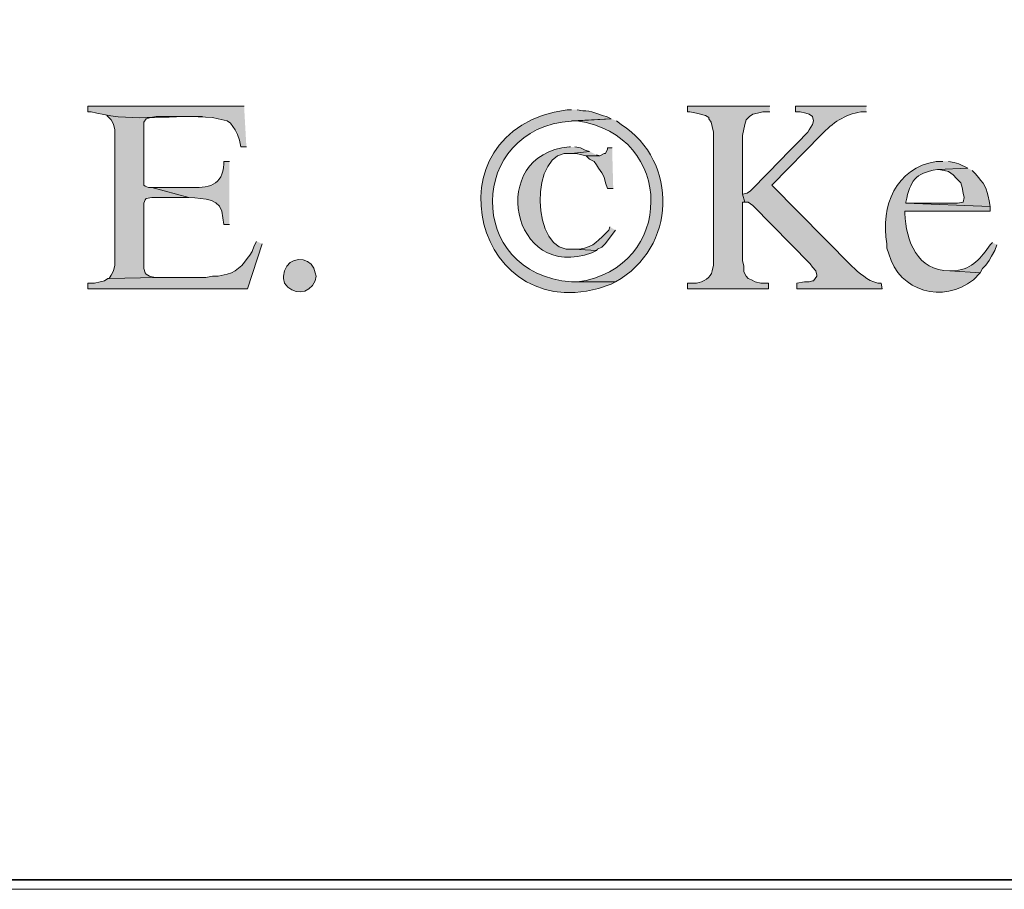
# Model space of a CAD drawing. Header units: inches. Extents: x 1352 to 2050, y -1711 to -1289.
# Tile 109 of 256: x 1923 to 1941, y -1710 to -1694. Entities that reach past the tile are written whole.
import ezdxf

# ---------------------------------------------------------------- set-up
doc = ezdxf.new("R2010")
doc.units = ezdxf.units.IN
doc.header["$MEASUREMENT"] = 0
doc.layers.add('图层 1', color=7, linetype='Continuous')

# ---------------------------------------------------------------- blocks, each defined once
blk = doc.blocks.new('block 10')
at = {"layer": '图层 1', "lineweight": 0}
blk.add_lwpolyline([(1754.306, -1289.756), (2049.659, -1289.756), (2049.659, -1710.267), (1754.306, -1710.267), (1754.306, -1289.756)], dxfattribs=at)
blk = doc.blocks.new('block 13')
at = {"layer": '图层 1', "lineweight": 0}
blk.add_lwpolyline([(1754.306, -1289.756), (2049.659, -1289.756), (2049.659, -1710.267), (1754.306, -1710.267), (1754.306, -1289.756)], dxfattribs=at)
at = {"layer": '图层 1', "color": 250, "lineweight": 35, "true_color": 0x221814}
blk.add_lwpolyline([(1754.482, -1289.932), (2049.482, -1289.932), (2049.482, -1710.09), (1754.482, -1710.09), (1754.482, -1289.932)], dxfattribs=at)
blk = doc.blocks.new('block 14')
at = {"layer": '图层 1', "lineweight": 0}
blk.add_lwpolyline([(1754.306, -1289.756), (2049.659, -1289.756), (2049.659, -1710.267), (1754.306, -1710.267), (1754.306, -1289.756)], dxfattribs=at)
blk = doc.blocks.new('block 15')
at = {"layer": '图层 1', "lineweight": 0}
blk.add_lwpolyline([(1754.306, -1289.756), (2049.659, -1289.756), (2049.659, -1710.267), (1754.306, -1710.267), (1754.306, -1289.756)], dxfattribs=at)
blk = doc.blocks.new('block 16')
at = {"layer": '图层 1', "true_color": 0x221814}
h = blk.add_hatch(color=250, dxfattribs=at)
edge = h.paths.add_edge_path()
edge.add_spline(control_points=[(1926.733, -1695.545), (1926.733, -1695.545), (1923.791, -1695.545), (1923.791, -1695.545), (1923.791, -1695.545), (1923.791, -1695.651), (1923.791, -1695.651), (1923.791, -1695.651), (1923.855, -1695.651), (1923.855, -1695.651), (1923.855, -1695.651), (1923.96, -1695.672), (1923.96, -1695.672), (1924.67, -1695.852), (1925.422, -1695.685), (1926.14, -1695.757), (1926.14, -1695.757), (1926.247, -1695.778), (1926.247, -1695.778), (1926.247, -1695.778), (1926.416, -1695.82), (1926.416, -1695.82), (1926.416, -1695.82), (1926.479, -1695.863), (1926.479, -1695.863), (1926.479, -1695.863), (1926.564, -1695.99), (1926.564, -1695.99), (1926.564, -1695.99), (1926.606, -1696.075), (1926.606, -1696.075), (1926.606, -1696.075), (1926.648, -1696.18), (1926.648, -1696.18), (1926.648, -1696.18), (1926.669, -1696.307), (1926.669, -1696.307), (1926.669, -1696.307), (1926.776, -1696.307), (1926.776, -1696.307)], knot_values=[0, 0, 0, 0, 0.352778, 0.352778, 0.352778, 0.705556, 0.705556, 0.705556, 1.058333, 1.058333, 1.058333, 1.411111, 1.411111, 1.411111, 1.763889, 1.763889, 1.763889, 2.116667, 2.116667, 2.116667, 2.469444, 2.469444, 2.469444, 2.822222, 2.822222, 2.822222, 3.175, 3.175, 3.175, 3.527778, 3.527778, 3.527778, 3.880556, 3.880556, 3.880556, 4.233333, 4.233333, 4.233333, 4.586111, 4.586111, 4.586111, 4.586111], degree=3, periodic=0)
edge.add_line((1926.776, -1696.307), (1926.733, -1695.545))
h = blk.add_hatch(color=250, dxfattribs=at)
edge = h.paths.add_edge_path()
edge.add_spline(control_points=[(1936.618, -1695.545), (1936.618, -1695.545), (1935.073, -1695.545), (1935.073, -1695.545), (1935.073, -1695.545), (1935.073, -1695.651), (1935.073, -1695.651), (1935.073, -1695.651), (1935.115, -1695.651), (1935.115, -1695.651), (1935.115, -1695.651), (1935.242, -1695.672), (1935.242, -1695.672), (1935.242, -1695.672), (1935.412, -1695.715), (1935.412, -1695.715), (1935.412, -1695.715), (1935.475, -1695.757), (1935.475, -1695.757), (1935.475, -1695.757), (1935.475, -1695.778), (1935.475, -1695.778), (1935.475, -1695.778), (1935.517, -1695.842), (1935.517, -1695.842), (1935.517, -1695.842), (1935.538, -1695.926), (1935.538, -1695.926), (1935.538, -1695.926), (1935.56, -1696.032), (1935.56, -1696.032), (1935.56, -1696.032), (1935.56, -1698.53), (1935.56, -1698.53), (1935.56, -1698.53), (1935.538, -1698.636), (1935.538, -1698.636), (1935.517, -1698.778), (1935.368, -1698.844), (1935.242, -1698.869), (1935.242, -1698.869), (1935.073, -1698.869), (1935.073, -1698.869), (1935.073, -1698.869), (1935.073, -1698.974), (1935.073, -1698.974), (1935.073, -1698.974), (1936.597, -1698.974), (1936.597, -1698.974), (1936.597, -1698.974), (1936.597, -1698.869), (1936.597, -1698.869), (1936.597, -1698.869), (1936.449, -1698.869), (1936.449, -1698.869), (1936.449, -1698.869), (1936.343, -1698.847), (1936.343, -1698.847), (1936.343, -1698.847), (1936.279, -1698.805), (1936.279, -1698.805), (1936.279, -1698.805), (1936.216, -1698.784), (1936.216, -1698.784), (1936.216, -1698.784), (1936.173, -1698.741), (1936.173, -1698.741), (1936.173, -1698.741), (1936.131, -1698.657), (1936.131, -1698.657), (1936.131, -1698.657), (1936.131, -1698.551), (1936.131, -1698.551), (1936.131, -1698.551), (1936.11, -1698.445), (1936.11, -1698.445), (1936.11, -1698.445), (1936.11, -1697.345), (1936.11, -1697.345), (1936.11, -1697.345), (1936.153, -1697.345), (1936.153, -1697.345), (1936.153, -1697.345), (1936.11, -1697.197), (1936.11, -1697.197), (1936.11, -1697.197), (1936.11, -1696.096), (1936.11, -1696.096), (1936.11, -1696.096), (1936.153, -1695.884), (1936.153, -1695.884), (1936.153, -1695.884), (1936.173, -1695.799), (1936.173, -1695.799), (1936.173, -1695.799), (1936.237, -1695.736), (1936.237, -1695.736), (1936.237, -1695.736), (1936.301, -1695.694), (1936.301, -1695.694), (1936.301, -1695.694), (1936.386, -1695.672), (1936.386, -1695.672), (1936.386, -1695.672), (1936.491, -1695.651), (1936.491, -1695.651), (1936.491, -1695.651), (1936.618, -1695.651), (1936.618, -1695.651)], knot_values=[0, 0, 0, 0, 0.352778, 0.352778, 0.352778, 0.705556, 0.705556, 0.705556, 1.058333, 1.058333, 1.058333, 1.411111, 1.411111, 1.411111, 1.763889, 1.763889, 1.763889, 2.116667, 2.116667, 2.116667, 2.469444, 2.469444, 2.469444, 2.822222, 2.822222, 2.822222, 3.175, 3.175, 3.175, 3.527778, 3.527778, 3.527778, 3.880556, 3.880556, 3.880556, 4.233333, 4.233333, 4.233333, 4.586111, 4.586111, 4.586111, 4.938889, 4.938889, 4.938889, 5.291667, 5.291667, 5.291667, 5.644444, 5.644444, 5.644444, 5.997222, 5.997222, 5.997222, 6.35, 6.35, 6.35, 6.702778, 6.702778, 6.702778, 7.055556, 7.055556, 7.055556, 7.408333, 7.408333, 7.408333, 7.761111, 7.761111, 7.761111, 8.113889, 8.113889, 8.113889, 8.466667, 8.466667, 8.466667, 8.819444, 8.819444, 8.819444, 9.172222, 9.172222, 9.172222, 9.525, 9.525, 9.525, 9.877778, 9.877778, 9.877778, 10.230556, 10.230556, 10.230556, 10.583333, 10.583333, 10.583333, 10.936111, 10.936111, 10.936111, 11.288889, 11.288889, 11.288889, 11.641667, 11.641667, 11.641667, 11.994444, 11.994444, 11.994444, 12.347222, 12.347222, 12.347222, 12.7, 12.7, 12.7, 12.7], degree=3, periodic=0)
edge.add_line((1936.618, -1695.651), (1936.618, -1695.545))
h = blk.add_hatch(color=250, dxfattribs=at)
edge = h.paths.add_edge_path()
edge.add_spline(control_points=[(1938.439, -1695.545), (1938.439, -1695.545), (1937.105, -1695.545), (1937.105, -1695.545), (1937.105, -1695.545), (1937.105, -1695.651), (1937.105, -1695.651), (1937.105, -1695.651), (1937.19, -1695.651), (1937.19, -1695.651), (1937.19, -1695.651), (1937.296, -1695.672), (1937.296, -1695.672), (1937.296, -1695.672), (1937.359, -1695.694), (1937.359, -1695.694), (1937.359, -1695.694), (1937.422, -1695.736), (1937.422, -1695.736), (1937.422, -1695.736), (1937.444, -1695.82), (1937.444, -1695.82), (1937.444, -1695.82), (1937.422, -1695.884), (1937.422, -1695.884), (1937.422, -1695.884), (1937.359, -1695.99), (1937.359, -1695.99), (1937.359, -1695.99), (1937.338, -1696.032), (1937.338, -1696.032), (1936.973, -1696.394), (1936.62, -1696.766), (1936.258, -1697.133), (1936.258, -1697.133), (1936.195, -1697.175), (1936.195, -1697.175), (1936.195, -1697.175), (1936.11, -1697.197), (1936.11, -1697.197), (1936.11, -1697.197), (1936.153, -1697.345), (1936.153, -1697.345), (1936.153, -1697.345), (1936.216, -1697.345), (1936.216, -1697.345), (1936.216, -1697.345), (1936.3, -1697.408), (1936.3, -1697.408), (1936.3, -1697.408), (1937.38, -1698.509), (1937.38, -1698.509), (1937.38, -1698.509), (1937.422, -1698.572), (1937.422, -1698.572), (1937.422, -1698.572), (1937.486, -1698.636), (1937.486, -1698.636), (1937.486, -1698.636), (1937.507, -1698.72), (1937.507, -1698.72), (1937.507, -1698.72), (1937.507, -1698.741), (1937.507, -1698.741), (1937.507, -1698.741), (1937.444, -1698.826), (1937.444, -1698.826), (1937.444, -1698.826), (1937.422, -1698.826), (1937.422, -1698.826), (1937.422, -1698.826), (1937.359, -1698.847), (1937.359, -1698.847), (1937.359, -1698.847), (1937.274, -1698.847), (1937.274, -1698.847), (1937.274, -1698.847), (1937.126, -1698.869), (1937.126, -1698.869), (1937.126, -1698.869), (1937.126, -1698.974), (1937.126, -1698.974), (1937.126, -1698.974), (1938.735, -1698.974), (1938.735, -1698.974), (1938.735, -1698.974), (1938.713, -1698.869), (1938.713, -1698.869), (1938.713, -1698.869), (1938.65, -1698.869), (1938.65, -1698.869), (1938.453, -1698.824), (1938.307, -1698.678), (1938.163, -1698.551), (1938.163, -1698.551), (1936.66, -1697.027), (1936.66, -1697.027), (1936.66, -1697.027), (1937.592, -1696.075), (1937.592, -1696.075), (1937.79, -1695.86), (1938.04, -1695.694), (1938.332, -1695.651), (1938.332, -1695.651), (1938.439, -1695.651), (1938.439, -1695.651)], knot_values=[0, 0, 0, 0, 0.352778, 0.352778, 0.352778, 0.705556, 0.705556, 0.705556, 1.058333, 1.058333, 1.058333, 1.411111, 1.411111, 1.411111, 1.763889, 1.763889, 1.763889, 2.116667, 2.116667, 2.116667, 2.469444, 2.469444, 2.469444, 2.822222, 2.822222, 2.822222, 3.175, 3.175, 3.175, 3.527778, 3.527778, 3.527778, 3.880556, 3.880556, 3.880556, 4.233333, 4.233333, 4.233333, 4.586111, 4.586111, 4.586111, 4.938889, 4.938889, 4.938889, 5.291667, 5.291667, 5.291667, 5.644444, 5.644444, 5.644444, 5.997222, 5.997222, 5.997222, 6.35, 6.35, 6.35, 6.702778, 6.702778, 6.702778, 7.055556, 7.055556, 7.055556, 7.408333, 7.408333, 7.408333, 7.761111, 7.761111, 7.761111, 8.113889, 8.113889, 8.113889, 8.466667, 8.466667, 8.466667, 8.819444, 8.819444, 8.819444, 9.172222, 9.172222, 9.172222, 9.525, 9.525, 9.525, 9.877778, 9.877778, 9.877778, 10.230556, 10.230556, 10.230556, 10.583333, 10.583333, 10.583333, 10.936111, 10.936111, 10.936111, 11.288889, 11.288889, 11.288889, 11.641667, 11.641667, 11.641667, 11.994444, 11.994444, 11.994444, 12.347222, 12.347222, 12.347222, 12.347222], degree=3, periodic=0)
edge.add_line((1938.439, -1695.651), (1938.439, -1695.545))
for points in [[(1924.151, -1695.715), (1924.235, -1695.799), (1924.278, -1695.883), (1924.299, -1695.99), (1924.299, -1698.529), (1924.278, -1698.635), (1924.235, -1698.721), (1924.193, -1698.784), (1925.082, -1698.763), (1925.061, -1698.763), (1924.955, -1698.741), (1924.892, -1698.699), (1924.871, -1698.677), (1924.849, -1698.593), (1924.849, -1697.365), (1924.871, -1697.302), (1924.892, -1697.281), (1924.997, -1697.26), (1925.696, -1697.26), (1924.997, -1697.07), (1924.934, -1697.07), (1924.871, -1697.048), (1924.849, -1697.027), (1924.849, -1695.841), (1924.892, -1695.778), (1924.977, -1695.757), (1925.082, -1695.736), (1925.95, -1695.736)], [(1933.231, -1696.392), (1932.893, -1696.434), (1932.977, -1696.434), (1933.083, -1696.456), (1933.168, -1696.476), (1933.422, -1696.476), (1933.358, -1696.456)], [(1933.655, -1696.328), (1933.57, -1696.328), (1933.57, -1696.35), (1933.528, -1696.435), (1933.507, -1696.435), (1933.422, -1696.476), (1933.168, -1696.476), (1933.231, -1696.541), (1933.316, -1696.583), (1933.359, -1696.645), (1933.4, -1696.709), (1933.464, -1696.794), (1933.507, -1696.879), (1933.528, -1696.984), (1933.57, -1697.09), (1933.676, -1697.09)]]:
    blk.add_hatch(color=250, dxfattribs=at).paths.add_polyline_path(points)
h = blk.add_hatch(color=250, dxfattribs=at)
edge = h.paths.add_edge_path()
edge.add_spline(control_points=[(1932.893, -1695.609), (1932.893, -1695.609), (1932.808, -1695.609), (1932.808, -1695.609), (1930.086, -1695.989), (1931.08, -1699.868), (1933.634, -1698.89), (1933.634, -1698.89), (1933.718, -1698.848), (1933.718, -1698.848), (1933.718, -1698.848), (1932.893, -1698.848), (1932.893, -1698.848), (1930.886, -1698.694), (1930.928, -1695.956), (1932.893, -1695.821), (1932.893, -1695.821), (1933.634, -1695.778), (1933.634, -1695.778), (1933.634, -1695.778), (1933.548, -1695.735), (1933.548, -1695.735), (1933.396, -1695.711), (1933.264, -1695.611), (1933.104, -1695.63), (1933.104, -1695.63), (1932.999, -1695.609), (1932.999, -1695.609)], knot_values=[0, 0, 0, 0, 0.352778, 0.352778, 0.352778, 0.705556, 0.705556, 0.705556, 1.058333, 1.058333, 1.058333, 1.411111, 1.411111, 1.411111, 1.763889, 1.763889, 1.763889, 2.116667, 2.116667, 2.116667, 2.469444, 2.469444, 2.469444, 2.822222, 2.822222, 2.822222, 3.175, 3.175, 3.175, 3.175], degree=3, periodic=0)
edge.add_line((1932.999, -1695.609), (1932.893, -1695.609))
h = blk.add_hatch(color=250, dxfattribs=at)
edge = h.paths.add_edge_path()
edge.add_spline(control_points=[(1933.634, -1695.778), (1933.634, -1695.778), (1932.893, -1695.82), (1932.893, -1695.82), (1932.893, -1695.82), (1932.998, -1695.82), (1932.998, -1695.82), (1934.851, -1696.075), (1934.844, -1698.596), (1932.998, -1698.847), (1932.998, -1698.847), (1932.893, -1698.847), (1932.893, -1698.847), (1932.893, -1698.847), (1933.718, -1698.847), (1933.718, -1698.847), (1934.864, -1698.2), (1934.916, -1696.594), (1933.824, -1695.884), (1933.824, -1695.884), (1933.74, -1695.82), (1933.74, -1695.82)], knot_values=[0, 0, 0, 0, 0.352778, 0.352778, 0.352778, 0.705556, 0.705556, 0.705556, 1.058333, 1.058333, 1.058333, 1.411111, 1.411111, 1.411111, 1.763889, 1.763889, 1.763889, 2.116667, 2.116667, 2.116667, 2.469444, 2.469444, 2.469444, 2.469444], degree=3, periodic=0)
edge.add_line((1933.74, -1695.82), (1933.634, -1695.778))
h = blk.add_hatch(color=250, dxfattribs=at)
edge = h.paths.add_edge_path()
edge.add_spline(control_points=[(1932.872, -1696.307), (1932.872, -1696.307), (1932.85, -1696.307), (1932.85, -1696.307), (1931.28, -1696.444), (1931.759, -1698.872), (1933.274, -1698.297), (1933.274, -1698.297), (1933.359, -1698.255), (1933.359, -1698.255), (1933.359, -1698.255), (1932.935, -1698.233), (1932.935, -1698.233), (1932.099, -1698.364), (1932.09, -1696.297), (1932.893, -1696.434), (1932.893, -1696.434), (1933.232, -1696.392), (1933.232, -1696.392), (1933.232, -1696.392), (1933.147, -1696.371), (1933.147, -1696.371), (1933.147, -1696.371), (1933.062, -1696.328), (1933.062, -1696.328), (1933.062, -1696.328), (1932.956, -1696.307), (1932.956, -1696.307)], knot_values=[0, 0, 0, 0, 0.352778, 0.352778, 0.352778, 0.705556, 0.705556, 0.705556, 1.058333, 1.058333, 1.058333, 1.411111, 1.411111, 1.411111, 1.763889, 1.763889, 1.763889, 2.116667, 2.116667, 2.116667, 2.469444, 2.469444, 2.469444, 2.822222, 2.822222, 2.822222, 3.175, 3.175, 3.175, 3.175], degree=3, periodic=0)
edge.add_line((1932.956, -1696.307), (1932.872, -1696.307))
h = blk.add_hatch(color=250, dxfattribs=at)
edge = h.paths.add_edge_path()
edge.add_spline(control_points=[(1926.458, -1696.582), (1926.458, -1696.582), (1926.352, -1696.582), (1926.352, -1696.582), (1926.352, -1696.582), (1926.352, -1696.625), (1926.352, -1696.625), (1926.335, -1697.045), (1926.051, -1697.085), (1925.696, -1697.07), (1925.696, -1697.07), (1924.997, -1697.07), (1924.997, -1697.07), (1924.997, -1697.07), (1925.696, -1697.26), (1925.696, -1697.26), (1925.984, -1697.283), (1926.321, -1697.259), (1926.331, -1697.641), (1926.331, -1697.641), (1926.352, -1697.767), (1926.352, -1697.767), (1926.352, -1697.767), (1926.458, -1697.767), (1926.458, -1697.767)], knot_values=[0, 0, 0, 0, 0.352778, 0.352778, 0.352778, 0.705556, 0.705556, 0.705556, 1.058333, 1.058333, 1.058333, 1.411111, 1.411111, 1.411111, 1.763889, 1.763889, 1.763889, 2.116667, 2.116667, 2.116667, 2.469444, 2.469444, 2.469444, 2.822222, 2.822222, 2.822222, 2.822222], degree=3, periodic=0)
edge.add_line((1926.458, -1697.767), (1926.458, -1696.582))
h = blk.add_hatch(color=250, dxfattribs=at)
edge = h.paths.add_edge_path()
edge.add_spline(control_points=[(1939.877, -1696.582), (1939.877, -1696.582), (1939.751, -1696.582), (1939.751, -1696.582), (1938.984, -1696.699), (1938.703, -1697.425), (1938.819, -1698.128), (1938.819, -1698.128), (1938.819, -1698.212), (1938.819, -1698.212), (1938.819, -1698.212), (1938.862, -1698.318), (1938.862, -1698.318), (1939.054, -1699.035), (1939.886, -1699.259), (1940.449, -1698.805), (1940.449, -1698.805), (1940.576, -1698.677), (1940.576, -1698.677), (1940.576, -1698.677), (1940.005, -1698.635), (1940.005, -1698.635), (1939.392, -1698.645), (1939.184, -1698.075), (1939.158, -1697.556), (1939.158, -1697.556), (1939.158, -1697.514), (1939.158, -1697.514), (1939.158, -1697.514), (1940.767, -1697.514), (1940.767, -1697.514), (1940.767, -1697.514), (1940.767, -1697.429), (1940.767, -1697.429), (1940.767, -1697.429), (1939.179, -1697.365), (1939.179, -1697.365), (1939.179, -1697.365), (1939.179, -1697.344), (1939.179, -1697.344), (1939.269, -1696.942), (1939.343, -1696.81), (1939.772, -1696.731), (1939.772, -1696.731), (1940.343, -1696.709), (1940.343, -1696.709), (1940.343, -1696.709), (1940.174, -1696.625), (1940.174, -1696.625), (1940.174, -1696.625), (1940.09, -1696.604), (1940.09, -1696.604), (1940.09, -1696.604), (1939.984, -1696.582), (1939.984, -1696.582)], knot_values=[0, 0, 0, 0, 0.352778, 0.352778, 0.352778, 0.705556, 0.705556, 0.705556, 1.058333, 1.058333, 1.058333, 1.411111, 1.411111, 1.411111, 1.763889, 1.763889, 1.763889, 2.116667, 2.116667, 2.116667, 2.469444, 2.469444, 2.469444, 2.822222, 2.822222, 2.822222, 3.175, 3.175, 3.175, 3.527778, 3.527778, 3.527778, 3.880556, 3.880556, 3.880556, 4.233333, 4.233333, 4.233333, 4.586111, 4.586111, 4.586111, 4.938889, 4.938889, 4.938889, 5.291667, 5.291667, 5.291667, 5.644444, 5.644444, 5.644444, 5.997222, 5.997222, 5.997222, 6.35, 6.35, 6.35, 6.35], degree=3, periodic=0)
edge.add_line((1939.984, -1696.582), (1939.877, -1696.582))
h = blk.add_hatch(color=250, dxfattribs=at)
edge = h.paths.add_edge_path()
edge.add_spline(control_points=[(1940.343, -1696.709), (1940.343, -1696.709), (1939.772, -1696.731), (1939.772, -1696.731), (1939.772, -1696.731), (1939.793, -1696.731), (1939.793, -1696.731), (1939.793, -1696.731), (1939.898, -1696.752), (1939.898, -1696.752), (1939.898, -1696.752), (1939.983, -1696.773), (1939.983, -1696.773), (1939.983, -1696.773), (1940.068, -1696.836), (1940.068, -1696.836), (1940.068, -1696.836), (1940.131, -1696.9), (1940.131, -1696.9), (1940.131, -1696.9), (1940.153, -1696.921), (1940.153, -1696.921), (1940.153, -1696.921), (1940.216, -1696.984), (1940.216, -1696.984), (1940.216, -1696.984), (1940.237, -1697.069), (1940.237, -1697.069), (1940.237, -1697.069), (1940.259, -1697.175), (1940.259, -1697.175), (1940.259, -1697.175), (1940.279, -1697.26), (1940.279, -1697.26), (1940.279, -1697.26), (1940.259, -1697.344), (1940.259, -1697.344), (1940.259, -1697.344), (1940.153, -1697.365), (1940.153, -1697.365), (1940.153, -1697.365), (1939.179, -1697.365), (1939.179, -1697.365), (1939.179, -1697.365), (1940.767, -1697.429), (1940.767, -1697.429), (1940.767, -1697.429), (1940.746, -1697.323), (1940.746, -1697.323), (1940.705, -1697.068), (1940.65, -1697.003), (1940.491, -1696.815), (1940.491, -1696.815), (1940.428, -1696.752), (1940.428, -1696.752)], knot_values=[0, 0, 0, 0, 0.352778, 0.352778, 0.352778, 0.705556, 0.705556, 0.705556, 1.058333, 1.058333, 1.058333, 1.411111, 1.411111, 1.411111, 1.763889, 1.763889, 1.763889, 2.116667, 2.116667, 2.116667, 2.469444, 2.469444, 2.469444, 2.822222, 2.822222, 2.822222, 3.175, 3.175, 3.175, 3.527778, 3.527778, 3.527778, 3.880556, 3.880556, 3.880556, 4.233333, 4.233333, 4.233333, 4.586111, 4.586111, 4.586111, 4.938889, 4.938889, 4.938889, 5.291667, 5.291667, 5.291667, 5.644444, 5.644444, 5.644444, 5.997222, 5.997222, 5.997222, 6.35, 6.35, 6.35, 6.35], degree=3, periodic=0)
edge.add_line((1940.428, -1696.752), (1940.343, -1696.709))
h = blk.add_hatch(color=250, dxfattribs=at)
edge = h.paths.add_edge_path()
edge.add_spline(control_points=[(1933.612, -1697.81), (1933.612, -1697.81), (1933.591, -1697.874), (1933.591, -1697.874), (1933.4, -1698.059), (1933.325, -1698.187), (1933.041, -1698.233), (1933.041, -1698.233), (1932.935, -1698.233), (1932.935, -1698.233), (1932.935, -1698.233), (1933.358, -1698.255), (1933.358, -1698.255), (1933.358, -1698.255), (1933.38, -1698.233), (1933.38, -1698.233), (1933.38, -1698.233), (1933.464, -1698.191), (1933.464, -1698.191), (1933.464, -1698.191), (1933.527, -1698.128), (1933.527, -1698.128), (1933.527, -1698.128), (1933.718, -1697.874), (1933.718, -1697.874)], knot_values=[0, 0, 0, 0, 0.352778, 0.352778, 0.352778, 0.705556, 0.705556, 0.705556, 1.058333, 1.058333, 1.058333, 1.411111, 1.411111, 1.411111, 1.763889, 1.763889, 1.763889, 2.116667, 2.116667, 2.116667, 2.469444, 2.469444, 2.469444, 2.822222, 2.822222, 2.822222, 2.822222], degree=3, periodic=0)
edge.add_line((1933.718, -1697.874), (1933.612, -1697.81))
h = blk.add_hatch(color=250, dxfattribs=at)
edge = h.paths.add_edge_path()
edge.add_spline(control_points=[(1926.966, -1698.085), (1926.966, -1698.085), (1926.924, -1698.17), (1926.924, -1698.17), (1926.924, -1698.17), (1926.882, -1698.276), (1926.882, -1698.276), (1926.772, -1698.452), (1926.63, -1698.649), (1926.416, -1698.699), (1926.416, -1698.699), (1926.247, -1698.741), (1926.247, -1698.741), (1926.247, -1698.741), (1926.14, -1698.741), (1926.14, -1698.741), (1926.14, -1698.741), (1926.014, -1698.762), (1926.014, -1698.762), (1926.014, -1698.762), (1925.082, -1698.762), (1925.082, -1698.762), (1925.082, -1698.762), (1924.193, -1698.783), (1924.193, -1698.783), (1924.193, -1698.783), (1924.172, -1698.783), (1924.172, -1698.783), (1924.172, -1698.783), (1924.108, -1698.826), (1924.108, -1698.826), (1924.108, -1698.826), (1924.024, -1698.847), (1924.024, -1698.847), (1924.024, -1698.847), (1923.918, -1698.869), (1923.918, -1698.869), (1923.918, -1698.869), (1923.791, -1698.869), (1923.791, -1698.869), (1923.791, -1698.869), (1923.791, -1698.974), (1923.791, -1698.974), (1923.791, -1698.974), (1926.797, -1698.974), (1926.797, -1698.974), (1926.797, -1698.974), (1927.072, -1698.128), (1927.072, -1698.128)], knot_values=[0, 0, 0, 0, 0.352778, 0.352778, 0.352778, 0.705556, 0.705556, 0.705556, 1.058333, 1.058333, 1.058333, 1.411111, 1.411111, 1.411111, 1.763889, 1.763889, 1.763889, 2.116667, 2.116667, 2.116667, 2.469444, 2.469444, 2.469444, 2.822222, 2.822222, 2.822222, 3.175, 3.175, 3.175, 3.527778, 3.527778, 3.527778, 3.880556, 3.880556, 3.880556, 4.233333, 4.233333, 4.233333, 4.586111, 4.586111, 4.586111, 4.938889, 4.938889, 4.938889, 5.291667, 5.291667, 5.291667, 5.644444, 5.644444, 5.644444, 5.644444], degree=3, periodic=0)
edge.add_line((1927.072, -1698.128), (1926.966, -1698.085))
h = blk.add_hatch(color=250, dxfattribs=at)
edge = h.paths.add_edge_path()
edge.add_spline(control_points=[(1940.809, -1698.107), (1940.809, -1698.107), (1940.767, -1698.149), (1940.767, -1698.149), (1940.593, -1698.394), (1940.432, -1698.602), (1940.111, -1698.636), (1940.111, -1698.636), (1940.005, -1698.636), (1940.005, -1698.636), (1940.005, -1698.636), (1940.576, -1698.678), (1940.576, -1698.678), (1940.576, -1698.678), (1940.619, -1698.593), (1940.619, -1698.593), (1940.619, -1698.593), (1940.682, -1698.53), (1940.682, -1698.53), (1940.682, -1698.53), (1940.745, -1698.445), (1940.745, -1698.445), (1940.745, -1698.445), (1940.788, -1698.36), (1940.788, -1698.36), (1940.788, -1698.36), (1940.852, -1698.255), (1940.852, -1698.255), (1940.852, -1698.255), (1940.893, -1698.149), (1940.893, -1698.149)], knot_values=[0, 0, 0, 0, 0.352778, 0.352778, 0.352778, 0.705556, 0.705556, 0.705556, 1.058333, 1.058333, 1.058333, 1.411111, 1.411111, 1.411111, 1.763889, 1.763889, 1.763889, 2.116667, 2.116667, 2.116667, 2.469444, 2.469444, 2.469444, 2.822222, 2.822222, 2.822222, 3.175, 3.175, 3.175, 3.527778, 3.527778, 3.527778, 3.527778], degree=3, periodic=0)
edge.add_line((1940.893, -1698.149), (1940.809, -1698.107))
h = blk.add_hatch(color=250, dxfattribs=at)
edge = h.paths.add_edge_path()
edge.add_spline(control_points=[(1927.474, -1698.741), (1927.474, -1698.741), (1927.495, -1698.636), (1927.495, -1698.636), (1927.495, -1698.636), (1927.538, -1698.551), (1927.538, -1698.551), (1927.679, -1698.334), (1928.038, -1698.413), (1928.067, -1698.677), (1928.067, -1698.677), (1928.088, -1698.741), (1928.088, -1698.741), (1928.088, -1698.741), (1928.067, -1698.826), (1928.067, -1698.826), (1927.959, -1699.096), (1927.645, -1699.102), (1927.495, -1698.868), (1927.495, -1698.868), (1927.474, -1698.784), (1927.474, -1698.784), (1927.474, -1698.784), (1927.474, -1698.741), (1927.474, -1698.741)], knot_values=[0, 0, 0, 0, 0.352778, 0.352778, 0.352778, 0.705556, 0.705556, 0.705556, 1.058333, 1.058333, 1.058333, 1.411111, 1.411111, 1.411111, 1.763889, 1.763889, 1.763889, 2.116667, 2.116667, 2.116667, 2.469444, 2.469444, 2.469444, 2.822222, 2.822222, 2.822222, 2.822222], degree=3, periodic=0)
edge.add_line((1927.474, -1698.741), (1927.474, -1698.741))
at = {"layer": '图层 1', "lineweight": 0}
for points in [[(1754.306, -1289.756), (2049.659, -1289.756), (2049.659, -1710.267), (1754.306, -1710.267), (1754.306, -1289.756)], [(1924.151, -1695.715), (1924.235, -1695.799), (1924.278, -1695.883), (1924.299, -1695.99), (1924.299, -1698.529), (1924.278, -1698.635), (1924.235, -1698.721), (1924.193, -1698.784), (1925.082, -1698.763), (1925.061, -1698.763), (1924.955, -1698.741), (1924.892, -1698.699), (1924.871, -1698.677), (1924.849, -1698.593), (1924.849, -1697.365), (1924.871, -1697.302), (1924.892, -1697.281), (1924.997, -1697.26), (1925.696, -1697.26), (1924.997, -1697.07), (1924.934, -1697.07), (1924.871, -1697.048), (1924.849, -1697.027), (1924.849, -1695.841), (1924.892, -1695.778), (1924.977, -1695.757), (1925.082, -1695.736), (1925.95, -1695.736)], [(1933.231, -1696.392), (1932.893, -1696.434), (1932.977, -1696.434), (1933.083, -1696.456), (1933.168, -1696.476), (1933.422, -1696.476), (1933.358, -1696.456)], [(1933.655, -1696.328), (1933.57, -1696.328), (1933.57, -1696.35), (1933.528, -1696.435), (1933.507, -1696.435), (1933.422, -1696.476), (1933.168, -1696.476), (1933.231, -1696.541), (1933.316, -1696.583), (1933.359, -1696.645), (1933.4, -1696.709), (1933.464, -1696.794), (1933.507, -1696.879), (1933.528, -1696.984), (1933.57, -1697.09), (1933.676, -1697.09)]]:
    blk.add_lwpolyline(points, dxfattribs=at)
for points, knots in [([(1926.733, -1695.545), (1926.733, -1695.545), (1923.791, -1695.545), (1923.791, -1695.545), (1923.791, -1695.545), (1923.791, -1695.651), (1923.791, -1695.651), (1923.791, -1695.651), (1923.855, -1695.651), (1923.855, -1695.651), (1923.855, -1695.651), (1923.96, -1695.672), (1923.96, -1695.672), (1924.67, -1695.852), (1925.422, -1695.685), (1926.14, -1695.757), (1926.14, -1695.757), (1926.247, -1695.778), (1926.247, -1695.778), (1926.247, -1695.778), (1926.416, -1695.82), (1926.416, -1695.82), (1926.416, -1695.82), (1926.479, -1695.863), (1926.479, -1695.863), (1926.479, -1695.863), (1926.564, -1695.99), (1926.564, -1695.99), (1926.564, -1695.99), (1926.606, -1696.075), (1926.606, -1696.075), (1926.606, -1696.075), (1926.648, -1696.18), (1926.648, -1696.18), (1926.648, -1696.18), (1926.669, -1696.307), (1926.669, -1696.307), (1926.669, -1696.307), (1926.776, -1696.307), (1926.776, -1696.307)], [0, 0, 0, 0, 1, 1, 1, 2, 2, 2, 3, 3, 3, 4, 4, 4, 5, 5, 5, 6, 6, 6, 7, 7, 7, 8, 8, 8, 9, 9, 9, 10, 10, 10, 11, 11, 11, 12, 12, 12, 13, 13, 13, 13]), ([(1936.618, -1695.545), (1936.618, -1695.545), (1935.073, -1695.545), (1935.073, -1695.545), (1935.073, -1695.545), (1935.073, -1695.651), (1935.073, -1695.651), (1935.073, -1695.651), (1935.115, -1695.651), (1935.115, -1695.651), (1935.115, -1695.651), (1935.242, -1695.672), (1935.242, -1695.672), (1935.242, -1695.672), (1935.412, -1695.715), (1935.412, -1695.715), (1935.412, -1695.715), (1935.475, -1695.757), (1935.475, -1695.757), (1935.475, -1695.757), (1935.475, -1695.778), (1935.475, -1695.778), (1935.475, -1695.778), (1935.517, -1695.842), (1935.517, -1695.842), (1935.517, -1695.842), (1935.538, -1695.926), (1935.538, -1695.926), (1935.538, -1695.926), (1935.56, -1696.032), (1935.56, -1696.032), (1935.56, -1696.032), (1935.56, -1698.53), (1935.56, -1698.53), (1935.56, -1698.53), (1935.538, -1698.636), (1935.538, -1698.636), (1935.517, -1698.778), (1935.368, -1698.844), (1935.242, -1698.869), (1935.242, -1698.869), (1935.073, -1698.869), (1935.073, -1698.869), (1935.073, -1698.869), (1935.073, -1698.974), (1935.073, -1698.974), (1935.073, -1698.974), (1936.597, -1698.974), (1936.597, -1698.974), (1936.597, -1698.974), (1936.597, -1698.869), (1936.597, -1698.869), (1936.597, -1698.869), (1936.449, -1698.869), (1936.449, -1698.869), (1936.449, -1698.869), (1936.343, -1698.847), (1936.343, -1698.847), (1936.343, -1698.847), (1936.279, -1698.805), (1936.279, -1698.805), (1936.279, -1698.805), (1936.216, -1698.784), (1936.216, -1698.784), (1936.216, -1698.784), (1936.173, -1698.741), (1936.173, -1698.741), (1936.173, -1698.741), (1936.131, -1698.657), (1936.131, -1698.657), (1936.131, -1698.657), (1936.131, -1698.551), (1936.131, -1698.551), (1936.131, -1698.551), (1936.11, -1698.445), (1936.11, -1698.445), (1936.11, -1698.445), (1936.11, -1697.345), (1936.11, -1697.345), (1936.11, -1697.345), (1936.153, -1697.345), (1936.153, -1697.345), (1936.153, -1697.345), (1936.11, -1697.197), (1936.11, -1697.197), (1936.11, -1697.197), (1936.11, -1696.096), (1936.11, -1696.096), (1936.11, -1696.096), (1936.153, -1695.884), (1936.153, -1695.884), (1936.153, -1695.884), (1936.173, -1695.799), (1936.173, -1695.799), (1936.173, -1695.799), (1936.237, -1695.736), (1936.237, -1695.736), (1936.237, -1695.736), (1936.301, -1695.694), (1936.301, -1695.694), (1936.301, -1695.694), (1936.386, -1695.672), (1936.386, -1695.672), (1936.386, -1695.672), (1936.491, -1695.651), (1936.491, -1695.651), (1936.491, -1695.651), (1936.618, -1695.651), (1936.618, -1695.651)], [0, 0, 0, 0, 1, 1, 1, 2, 2, 2, 3, 3, 3, 4, 4, 4, 5, 5, 5, 6, 6, 6, 7, 7, 7, 8, 8, 8, 9, 9, 9, 10, 10, 10, 11, 11, 11, 12, 12, 12, 13, 13, 13, 14, 14, 14, 15, 15, 15, 16, 16, 16, 17, 17, 17, 18, 18, 18, 19, 19, 19, 20, 20, 20, 21, 21, 21, 22, 22, 22, 23, 23, 23, 24, 24, 24, 25, 25, 25, 26, 26, 26, 27, 27, 27, 28, 28, 28, 29, 29, 29, 30, 30, 30, 31, 31, 31, 32, 32, 32, 33, 33, 33, 34, 34, 34, 35, 35, 35, 36, 36, 36, 36]), ([(1938.439, -1695.545), (1938.439, -1695.545), (1937.105, -1695.545), (1937.105, -1695.545), (1937.105, -1695.545), (1937.105, -1695.651), (1937.105, -1695.651), (1937.105, -1695.651), (1937.19, -1695.651), (1937.19, -1695.651), (1937.19, -1695.651), (1937.296, -1695.672), (1937.296, -1695.672), (1937.296, -1695.672), (1937.359, -1695.694), (1937.359, -1695.694), (1937.359, -1695.694), (1937.422, -1695.736), (1937.422, -1695.736), (1937.422, -1695.736), (1937.444, -1695.82), (1937.444, -1695.82), (1937.444, -1695.82), (1937.422, -1695.884), (1937.422, -1695.884), (1937.422, -1695.884), (1937.359, -1695.99), (1937.359, -1695.99), (1937.359, -1695.99), (1937.338, -1696.032), (1937.338, -1696.032), (1936.973, -1696.394), (1936.62, -1696.766), (1936.258, -1697.133), (1936.258, -1697.133), (1936.195, -1697.175), (1936.195, -1697.175), (1936.195, -1697.175), (1936.11, -1697.197), (1936.11, -1697.197), (1936.11, -1697.197), (1936.153, -1697.345), (1936.153, -1697.345), (1936.153, -1697.345), (1936.216, -1697.345), (1936.216, -1697.345), (1936.216, -1697.345), (1936.3, -1697.408), (1936.3, -1697.408), (1936.3, -1697.408), (1937.38, -1698.509), (1937.38, -1698.509), (1937.38, -1698.509), (1937.422, -1698.572), (1937.422, -1698.572), (1937.422, -1698.572), (1937.486, -1698.636), (1937.486, -1698.636), (1937.486, -1698.636), (1937.507, -1698.72), (1937.507, -1698.72), (1937.507, -1698.72), (1937.507, -1698.741), (1937.507, -1698.741), (1937.507, -1698.741), (1937.444, -1698.826), (1937.444, -1698.826), (1937.444, -1698.826), (1937.422, -1698.826), (1937.422, -1698.826), (1937.422, -1698.826), (1937.359, -1698.847), (1937.359, -1698.847), (1937.359, -1698.847), (1937.274, -1698.847), (1937.274, -1698.847), (1937.274, -1698.847), (1937.126, -1698.869), (1937.126, -1698.869), (1937.126, -1698.869), (1937.126, -1698.974), (1937.126, -1698.974), (1937.126, -1698.974), (1938.735, -1698.974), (1938.735, -1698.974), (1938.735, -1698.974), (1938.713, -1698.869), (1938.713, -1698.869), (1938.713, -1698.869), (1938.65, -1698.869), (1938.65, -1698.869), (1938.453, -1698.824), (1938.307, -1698.678), (1938.163, -1698.551), (1938.163, -1698.551), (1936.66, -1697.027), (1936.66, -1697.027), (1936.66, -1697.027), (1937.592, -1696.075), (1937.592, -1696.075), (1937.79, -1695.86), (1938.04, -1695.694), (1938.332, -1695.651), (1938.332, -1695.651), (1938.439, -1695.651), (1938.439, -1695.651)], [0, 0, 0, 0, 1, 1, 1, 2, 2, 2, 3, 3, 3, 4, 4, 4, 5, 5, 5, 6, 6, 6, 7, 7, 7, 8, 8, 8, 9, 9, 9, 10, 10, 10, 11, 11, 11, 12, 12, 12, 13, 13, 13, 14, 14, 14, 15, 15, 15, 16, 16, 16, 17, 17, 17, 18, 18, 18, 19, 19, 19, 20, 20, 20, 21, 21, 21, 22, 22, 22, 23, 23, 23, 24, 24, 24, 25, 25, 25, 26, 26, 26, 27, 27, 27, 28, 28, 28, 29, 29, 29, 30, 30, 30, 31, 31, 31, 32, 32, 32, 33, 33, 33, 34, 34, 34, 35, 35, 35, 35]), ([(1932.893, -1695.609), (1932.893, -1695.609), (1932.808, -1695.609), (1932.808, -1695.609), (1930.086, -1695.989), (1931.08, -1699.868), (1933.634, -1698.89), (1933.634, -1698.89), (1933.718, -1698.848), (1933.718, -1698.848), (1933.718, -1698.848), (1932.893, -1698.848), (1932.893, -1698.848), (1930.886, -1698.694), (1930.928, -1695.956), (1932.893, -1695.821), (1932.893, -1695.821), (1933.634, -1695.778), (1933.634, -1695.778), (1933.634, -1695.778), (1933.548, -1695.735), (1933.548, -1695.735), (1933.396, -1695.711), (1933.264, -1695.611), (1933.104, -1695.63), (1933.104, -1695.63), (1932.999, -1695.609), (1932.999, -1695.609)], [0, 0, 0, 0, 1, 1, 1, 2, 2, 2, 3, 3, 3, 4, 4, 4, 5, 5, 5, 6, 6, 6, 7, 7, 7, 8, 8, 8, 9, 9, 9, 9]), ([(1933.634, -1695.778), (1933.634, -1695.778), (1932.893, -1695.82), (1932.893, -1695.82), (1932.893, -1695.82), (1932.998, -1695.82), (1932.998, -1695.82), (1934.851, -1696.075), (1934.844, -1698.596), (1932.998, -1698.847), (1932.998, -1698.847), (1932.893, -1698.847), (1932.893, -1698.847), (1932.893, -1698.847), (1933.718, -1698.847), (1933.718, -1698.847), (1934.864, -1698.2), (1934.916, -1696.594), (1933.824, -1695.884), (1933.824, -1695.884), (1933.74, -1695.82), (1933.74, -1695.82)], [0, 0, 0, 0, 1, 1, 1, 2, 2, 2, 3, 3, 3, 4, 4, 4, 5, 5, 5, 6, 6, 6, 7, 7, 7, 7]), ([(1932.872, -1696.307), (1932.872, -1696.307), (1932.85, -1696.307), (1932.85, -1696.307), (1931.28, -1696.444), (1931.759, -1698.872), (1933.274, -1698.297), (1933.274, -1698.297), (1933.359, -1698.255), (1933.359, -1698.255), (1933.359, -1698.255), (1932.935, -1698.233), (1932.935, -1698.233), (1932.099, -1698.364), (1932.09, -1696.297), (1932.893, -1696.434), (1932.893, -1696.434), (1933.232, -1696.392), (1933.232, -1696.392), (1933.232, -1696.392), (1933.147, -1696.371), (1933.147, -1696.371), (1933.147, -1696.371), (1933.062, -1696.328), (1933.062, -1696.328), (1933.062, -1696.328), (1932.956, -1696.307), (1932.956, -1696.307)], [0, 0, 0, 0, 1, 1, 1, 2, 2, 2, 3, 3, 3, 4, 4, 4, 5, 5, 5, 6, 6, 6, 7, 7, 7, 8, 8, 8, 9, 9, 9, 9]), ([(1926.458, -1696.582), (1926.458, -1696.582), (1926.352, -1696.582), (1926.352, -1696.582), (1926.352, -1696.582), (1926.352, -1696.625), (1926.352, -1696.625), (1926.335, -1697.045), (1926.051, -1697.085), (1925.696, -1697.07), (1925.696, -1697.07), (1924.997, -1697.07), (1924.997, -1697.07), (1924.997, -1697.07), (1925.696, -1697.26), (1925.696, -1697.26), (1925.984, -1697.283), (1926.321, -1697.259), (1926.331, -1697.641), (1926.331, -1697.641), (1926.352, -1697.767), (1926.352, -1697.767), (1926.352, -1697.767), (1926.458, -1697.767), (1926.458, -1697.767)], [0, 0, 0, 0, 1, 1, 1, 2, 2, 2, 3, 3, 3, 4, 4, 4, 5, 5, 5, 6, 6, 6, 7, 7, 7, 8, 8, 8, 8]), ([(1939.877, -1696.582), (1939.877, -1696.582), (1939.751, -1696.582), (1939.751, -1696.582), (1938.984, -1696.699), (1938.703, -1697.425), (1938.819, -1698.128), (1938.819, -1698.128), (1938.819, -1698.212), (1938.819, -1698.212), (1938.819, -1698.212), (1938.862, -1698.318), (1938.862, -1698.318), (1939.054, -1699.035), (1939.886, -1699.259), (1940.449, -1698.805), (1940.449, -1698.805), (1940.576, -1698.677), (1940.576, -1698.677), (1940.576, -1698.677), (1940.005, -1698.635), (1940.005, -1698.635), (1939.392, -1698.645), (1939.184, -1698.075), (1939.158, -1697.556), (1939.158, -1697.556), (1939.158, -1697.514), (1939.158, -1697.514), (1939.158, -1697.514), (1940.767, -1697.514), (1940.767, -1697.514), (1940.767, -1697.514), (1940.767, -1697.429), (1940.767, -1697.429), (1940.767, -1697.429), (1939.179, -1697.365), (1939.179, -1697.365), (1939.179, -1697.365), (1939.179, -1697.344), (1939.179, -1697.344), (1939.269, -1696.942), (1939.343, -1696.81), (1939.772, -1696.731), (1939.772, -1696.731), (1940.343, -1696.709), (1940.343, -1696.709), (1940.343, -1696.709), (1940.174, -1696.625), (1940.174, -1696.625), (1940.174, -1696.625), (1940.09, -1696.604), (1940.09, -1696.604), (1940.09, -1696.604), (1939.984, -1696.582), (1939.984, -1696.582)], [0, 0, 0, 0, 1, 1, 1, 2, 2, 2, 3, 3, 3, 4, 4, 4, 5, 5, 5, 6, 6, 6, 7, 7, 7, 8, 8, 8, 9, 9, 9, 10, 10, 10, 11, 11, 11, 12, 12, 12, 13, 13, 13, 14, 14, 14, 15, 15, 15, 16, 16, 16, 17, 17, 17, 18, 18, 18, 18]), ([(1940.343, -1696.709), (1940.343, -1696.709), (1939.772, -1696.731), (1939.772, -1696.731), (1939.772, -1696.731), (1939.793, -1696.731), (1939.793, -1696.731), (1939.793, -1696.731), (1939.898, -1696.752), (1939.898, -1696.752), (1939.898, -1696.752), (1939.983, -1696.773), (1939.983, -1696.773), (1939.983, -1696.773), (1940.068, -1696.836), (1940.068, -1696.836), (1940.068, -1696.836), (1940.131, -1696.9), (1940.131, -1696.9), (1940.131, -1696.9), (1940.153, -1696.921), (1940.153, -1696.921), (1940.153, -1696.921), (1940.216, -1696.984), (1940.216, -1696.984), (1940.216, -1696.984), (1940.237, -1697.069), (1940.237, -1697.069), (1940.237, -1697.069), (1940.259, -1697.175), (1940.259, -1697.175), (1940.259, -1697.175), (1940.279, -1697.26), (1940.279, -1697.26), (1940.279, -1697.26), (1940.259, -1697.344), (1940.259, -1697.344), (1940.259, -1697.344), (1940.153, -1697.365), (1940.153, -1697.365), (1940.153, -1697.365), (1939.179, -1697.365), (1939.179, -1697.365), (1939.179, -1697.365), (1940.767, -1697.429), (1940.767, -1697.429), (1940.767, -1697.429), (1940.746, -1697.323), (1940.746, -1697.323), (1940.705, -1697.068), (1940.65, -1697.003), (1940.491, -1696.815), (1940.491, -1696.815), (1940.428, -1696.752), (1940.428, -1696.752)], [0, 0, 0, 0, 1, 1, 1, 2, 2, 2, 3, 3, 3, 4, 4, 4, 5, 5, 5, 6, 6, 6, 7, 7, 7, 8, 8, 8, 9, 9, 9, 10, 10, 10, 11, 11, 11, 12, 12, 12, 13, 13, 13, 14, 14, 14, 15, 15, 15, 16, 16, 16, 17, 17, 17, 18, 18, 18, 18]), ([(1933.612, -1697.81), (1933.612, -1697.81), (1933.591, -1697.874), (1933.591, -1697.874), (1933.4, -1698.059), (1933.325, -1698.187), (1933.041, -1698.233), (1933.041, -1698.233), (1932.935, -1698.233), (1932.935, -1698.233), (1932.935, -1698.233), (1933.358, -1698.255), (1933.358, -1698.255), (1933.358, -1698.255), (1933.38, -1698.233), (1933.38, -1698.233), (1933.38, -1698.233), (1933.464, -1698.191), (1933.464, -1698.191), (1933.464, -1698.191), (1933.527, -1698.128), (1933.527, -1698.128), (1933.527, -1698.128), (1933.718, -1697.874), (1933.718, -1697.874)], [0, 0, 0, 0, 1, 1, 1, 2, 2, 2, 3, 3, 3, 4, 4, 4, 5, 5, 5, 6, 6, 6, 7, 7, 7, 8, 8, 8, 8]), ([(1926.966, -1698.085), (1926.966, -1698.085), (1926.924, -1698.17), (1926.924, -1698.17), (1926.924, -1698.17), (1926.882, -1698.276), (1926.882, -1698.276), (1926.772, -1698.452), (1926.63, -1698.649), (1926.416, -1698.699), (1926.416, -1698.699), (1926.247, -1698.741), (1926.247, -1698.741), (1926.247, -1698.741), (1926.14, -1698.741), (1926.14, -1698.741), (1926.14, -1698.741), (1926.014, -1698.762), (1926.014, -1698.762), (1926.014, -1698.762), (1925.082, -1698.762), (1925.082, -1698.762), (1925.082, -1698.762), (1924.193, -1698.783), (1924.193, -1698.783), (1924.193, -1698.783), (1924.172, -1698.783), (1924.172, -1698.783), (1924.172, -1698.783), (1924.108, -1698.826), (1924.108, -1698.826), (1924.108, -1698.826), (1924.024, -1698.847), (1924.024, -1698.847), (1924.024, -1698.847), (1923.918, -1698.869), (1923.918, -1698.869), (1923.918, -1698.869), (1923.791, -1698.869), (1923.791, -1698.869), (1923.791, -1698.869), (1923.791, -1698.974), (1923.791, -1698.974), (1923.791, -1698.974), (1926.797, -1698.974), (1926.797, -1698.974), (1926.797, -1698.974), (1927.072, -1698.128), (1927.072, -1698.128)], [0, 0, 0, 0, 1, 1, 1, 2, 2, 2, 3, 3, 3, 4, 4, 4, 5, 5, 5, 6, 6, 6, 7, 7, 7, 8, 8, 8, 9, 9, 9, 10, 10, 10, 11, 11, 11, 12, 12, 12, 13, 13, 13, 14, 14, 14, 15, 15, 15, 16, 16, 16, 16]), ([(1940.809, -1698.107), (1940.809, -1698.107), (1940.767, -1698.149), (1940.767, -1698.149), (1940.593, -1698.394), (1940.432, -1698.602), (1940.111, -1698.636), (1940.111, -1698.636), (1940.005, -1698.636), (1940.005, -1698.636), (1940.005, -1698.636), (1940.576, -1698.678), (1940.576, -1698.678), (1940.576, -1698.678), (1940.619, -1698.593), (1940.619, -1698.593), (1940.619, -1698.593), (1940.682, -1698.53), (1940.682, -1698.53), (1940.682, -1698.53), (1940.745, -1698.445), (1940.745, -1698.445), (1940.745, -1698.445), (1940.788, -1698.36), (1940.788, -1698.36), (1940.788, -1698.36), (1940.852, -1698.255), (1940.852, -1698.255), (1940.852, -1698.255), (1940.893, -1698.149), (1940.893, -1698.149)], [0, 0, 0, 0, 1, 1, 1, 2, 2, 2, 3, 3, 3, 4, 4, 4, 5, 5, 5, 6, 6, 6, 7, 7, 7, 8, 8, 8, 9, 9, 9, 10, 10, 10, 10]), ([(1927.474, -1698.741), (1927.474, -1698.741), (1927.495, -1698.636), (1927.495, -1698.636), (1927.495, -1698.636), (1927.538, -1698.551), (1927.538, -1698.551), (1927.679, -1698.334), (1928.038, -1698.413), (1928.067, -1698.677), (1928.067, -1698.677), (1928.088, -1698.741), (1928.088, -1698.741), (1928.088, -1698.741), (1928.067, -1698.826), (1928.067, -1698.826), (1927.959, -1699.096), (1927.645, -1699.102), (1927.495, -1698.868), (1927.495, -1698.868), (1927.474, -1698.784), (1927.474, -1698.784), (1927.474, -1698.784), (1927.474, -1698.741), (1927.474, -1698.741)], [0, 0, 0, 0, 1, 1, 1, 2, 2, 2, 3, 3, 3, 4, 4, 4, 5, 5, 5, 6, 6, 6, 7, 7, 7, 8, 8, 8, 8])]:
    blk.add_open_spline(points, degree=3, knots=knots, dxfattribs=at)
blk = doc.blocks.new('block 9')
at = {"layer": '图层 1', "lineweight": 0}
blk.add_lwpolyline([(1754.306, -1289.756), (2049.659, -1289.756), (2049.659, -1710.267), (1754.306, -1710.267), (1754.306, -1289.756)], dxfattribs=at)
at = {"layer": '图层 1'}
for name in ['block 10', 'block 13', 'block 14', 'block 15', 'block 16']:
    blk.add_blockref(name, (0, 0), dxfattribs=at)
blk = doc.blocks.new('block 2')
at = {"layer": '图层 1'}
blk.add_blockref('block 9', (0, 0), dxfattribs=at)

msp = doc.modelspace()

# ---------------------------------------------------------------- block references
at = {"layer": '图层 1'}
msp.add_blockref('block 2', (0, 0), dxfattribs=at)

doc.saveas('drawing.dxf')
